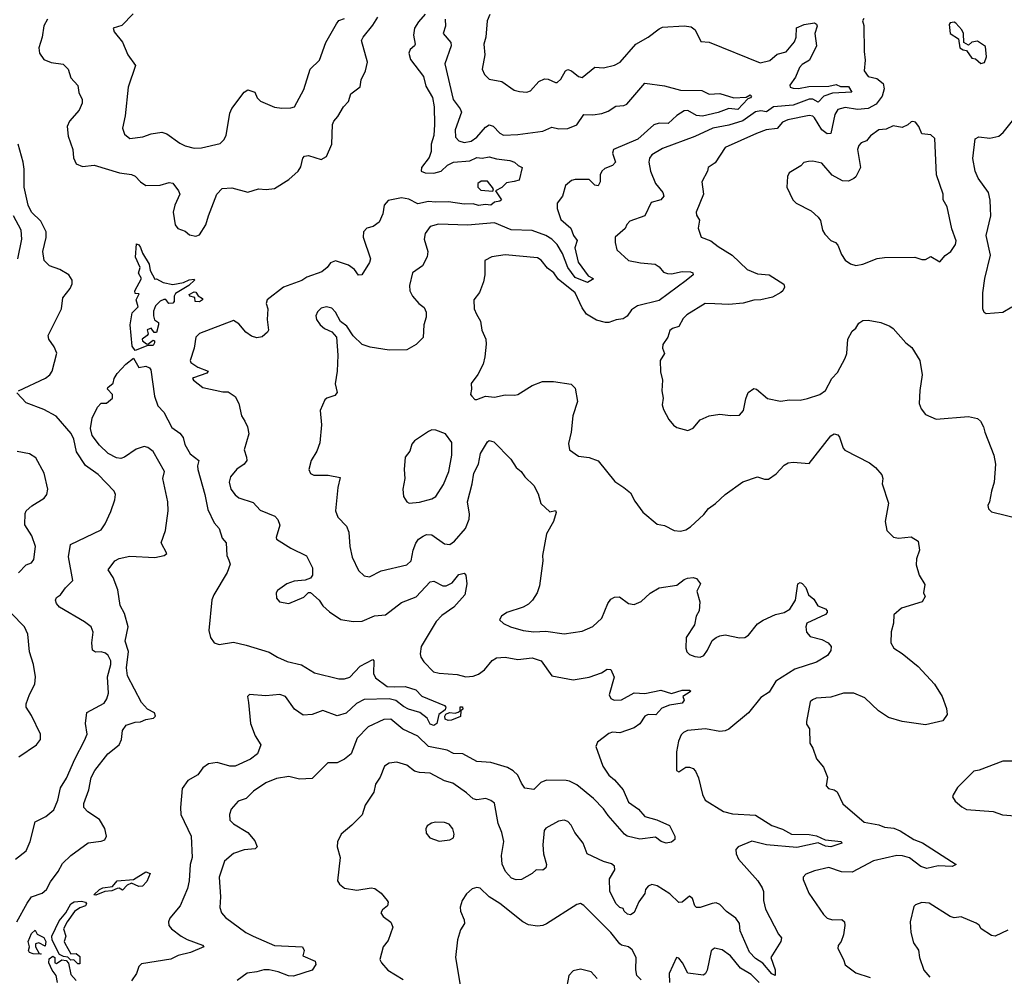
# Model space of a CAD drawing. Extents: x 2143765 to 2212931, y 878955 to 1017455.
# Tile 140 of 256: x 2200549 to 2206056, y 935680 to 941032. Entities that reach past the tile are written whole.
import ezdxf

# ---------------------------------------------------------------- set-up
doc = ezdxf.new("R2010")
doc.units = 0

msp = doc.modelspace()

# ---------------------------------------------------------------- linework, layer by layer
at = {"layer": '0CON20XD'}
for points in [[(2200704.3, 941035), (2200685, 940997.5), (2200675.6, 940935), (2200657.1, 940875), (2200660, 940845), (2200685, 940810), (2200725, 940792.9), (2200792.5, 940782.5), (2200820.6, 940755), (2200835, 940706.7), (2200874.3, 940664.3), (2200880.8, 940625), (2200899.2, 940585), (2200898.6, 940565), (2200881.9, 940525), (2200827.1, 940465), (2200814.7, 940435), (2200820.4, 940380.4), (2200846.5, 940306.5), (2200849.4, 940259.4), (2200865, 940225.8), (2200901.3, 940211.3), (2200965, 940217.8), (2201106.7, 940175), (2201175.3, 940165.3), (2201195, 940156.7), (2201225, 940124.2), (2201255, 940104.3), (2201335, 940105.5), (2201385, 940121.9), (2201405, 940117.5), (2201437.5, 940075), (2201444.3, 940055), (2201416.9, 939995), (2201407.1, 939955), (2201418.8, 939885), (2201434.2, 939864.2), (2201475, 939848), (2201499.1, 939829.1), (2201535, 939820.6), (2201555, 939828.6), (2201590.5, 939885), (2201604.6, 939935)], [(2201183.8, 941065), (2201120.5, 940999.5), (2201072.5, 940985), (2201076.7, 940965), (2201125, 940906.7), (2201154.3, 940835), (2201197.1, 940775), (2201155.6, 940655), (2201138.6, 940495), (2201124.2, 940425), (2201135, 940391.2), (2201165, 940368), (2201237.3, 940377.3), (2201285, 940393.3), (2201345, 940403.3), (2201372.6, 940392.6), (2201445, 940340.6), (2201475, 940325.5), (2201525, 940313.3), (2201565.4, 940314.6), (2201670.3, 940339.7), (2201690.3, 940359.7), (2201704.3, 940385), (2201725, 940510), (2201736.2, 940535), (2201805, 940626.7), (2201825, 940640), (2201865, 940626.7), (2201877.5, 940595), (2201895.5, 940575.5), (2201973.4, 940543.4), (2202015, 940537.1), (2202065, 940538), (2202085.6, 940544.4), (2202139.1, 940640.9), (2202174.5, 940755.5), (2202225.8, 940805), (2202261.9, 940905), (2202320.4, 941009.6), (2202335, 941028), (2202365, 941038.8)], [(2202817.2, 941062.8), (2202779.8, 941020.2), (2202758.2, 940985), (2202751.1, 940945), (2202760.6, 940895), (2202757.1, 940885), (2202732.7, 940865), (2202725.5, 940845), (2202735, 940810), (2202807.9, 940715), (2202820, 940660), (2202857.6, 940597.6), (2202866.7, 940545), (2202869.8, 940445), (2202865.6, 940384.4), (2202850.4, 940335), (2202851.1, 940295), (2202838.6, 940261.4), (2202795.5, 940205), (2202794, 940185), (2202816, 940176), (2202865, 940172.5), (2202905.7, 940184.3), (2202942.1, 940217.9), (2202975, 940235.6), (2203066.9, 940243.1), (2203105, 940261.4), (2203135, 940256.5), (2203175, 940265.4), (2203215, 940253.6), (2203291.2, 940245), (2203316.7, 940235), (2203336.4, 940216.4), (2203360, 940205), (2203343.3, 940135), (2203313.9, 940126.1), (2203270.9, 940119.1), (2203245, 940093.8), (2203210, 940075), (2203243.8, 940025), (2203234.1, 940015.9), (2203205, 940011.4), (2203185, 939993.5), (2203155, 939998.5), (2203115, 939993.1), (2203085, 940001.3), (2203035, 940000.5), (2202946.7, 940013.3), (2202875, 940010.4), (2202835, 940015.2), (2202775, 940002.5), (2202725, 940027.6), (2202685, 940035.6), (2202609.7, 940020.3), (2202588, 939995), (2202580.8, 939945), (2202560.5, 939899.5), (2202525.9, 939874.1), (2202490, 939865), (2202472.5, 939845), (2202470, 939815), (2202511.4, 939695), (2202506.4, 939673.6), (2202462.5, 939605), (2202445, 939602.5), (2202420.8, 939635), (2202388.9, 939658.9), (2202315, 939682.7), (2202288.3, 939671.7), (2202268.1, 939645), (2202238.8, 939621.2), (2202155, 939591.1), (2202126.9, 939573.1), (2202024.1, 939535.9), (2201934, 939465), (2201928, 939445), (2201937.1, 939415), (2201932.9, 939355), (2201940, 939295), (2201935.7, 939284.3), (2201905, 939258), (2201875, 939251.4), (2201845, 939260.6), (2201813.9, 939283.9), (2201775, 939330), (2201745, 939350), (2201555, 939277.1), (2201534.4, 939255), (2201525.6, 939195), (2201502.2, 939125), (2201505.5, 939115), (2201545, 939087.5), (2201603.8, 939065), (2201596.2, 939055), (2201521.3, 939028.7), (2201516.2, 939025), (2201522, 939015), (2201573.6, 938973.6), (2201685, 938950), (2201715, 938950), (2201754.1, 938924.1), (2201774.1, 938884.1), (2201789.2, 938815), (2201807.5, 938785), (2201823.4, 938753.4), (2201830, 938715), (2201804.4, 938625), (2201818.6, 938585), (2201819.2, 938565), (2201805, 938545.8), (2201762.8, 938517.2), (2201727.5, 938475), (2201721.4, 938445), (2201730.8, 938405), (2201753.7, 938373.7), (2201775, 938357.5), (2201855, 938330), (2201895, 938288), (2201976.2, 938255), (2201993.8, 938235), (2202003.9, 938203.9), (2201984, 938135), (2201986.2, 938125), (2202065.4, 938075.4), (2202153, 938033), (2202186.1, 937966.1), (2202186.2, 937925), (2202175, 937907.5), (2202145, 937896.7), (2202085, 937890.8), (2202043.3, 937875), (2201991.2, 937838.8), (2201983.8, 937825), (2201986.2, 937795), (2202002.5, 937775), (2202055, 937766), (2202137.9, 937802.1), (2202165, 937826.7), (2202175, 937827.5), (2202224.2, 937784.2), (2202245, 937753.3), (2202281.7, 937718.3), (2202345, 937675.7), (2202415, 937664.3), (2202465, 937667.1), (2202533.8, 937696.2), (2202595, 937702.5), (2202685, 937770.8), (2202766.2, 937803.8), (2202845, 937887.5), (2202865, 937890), (2202915, 937864.4), (2202934.4, 937864.4), (2202968.3, 937881.7), (2203005, 937927.5), (2203035.9, 937935.9), (2203044, 937924), (2203050, 937875), (2203038.1, 937815), (2202977.8, 937745), (2202910.8, 937699.2), (2202878.1, 937665), (2202794.4, 937525), (2202789.4, 937485), (2202793.1, 937465), (2202808.6, 937438.6), (2202863.7, 937383.7), (2202895, 937375.4), (2202995, 937369.1), (2203045, 937355.5), (2203085, 937358.5), (2203115, 937369.6), (2203148.2, 937395), (2203192.4, 937447.6), (2203215, 937461.8), (2203264.6, 937465.4), (2203335, 937451.6), (2203415, 937462.7), (2203465, 937444.4), (2203525, 937361.9), (2203645, 937338.6), (2203735, 937354.2), (2203802.7, 937377.3), (2203835, 937399.2), (2203855, 937396), (2203873.2, 937353.2), (2203845.6, 937255), (2203854.5, 937234.5), (2203874.5, 937224.5), (2203915, 937227.7), (2203985, 937265.3), (2204045, 937262.9), (2204135, 937280.9), (2204195, 937262), (2204255, 937280.8), (2204295, 937280), (2204302.5, 937275), (2204298.8, 937271.2), (2204257.5, 937245), (2204266, 937225), (2204255, 937207.5), (2204182.7, 937197.3), (2204140.4, 937179.6), (2204107.1, 937142.9), (2204065, 937144.5), (2204045.8, 937135), (2204017.3, 937092.7), (2203985, 937070.9), (2203905, 937041.9), (2203864.6, 937045.4), (2203845, 937039.2), (2203780.2, 936989.8), (2203771.9, 936965), (2203811.2, 936855), (2203844.4, 936805), (2203875, 936780), (2203924, 936724), (2203954.8, 936654.8), (2204010.8, 936615), (2204045, 936574), (2204113.3, 936555), (2204183.5, 936523.5), (2204212.7, 936465), (2204213.1, 936445), (2204195, 936430.9), (2204164.6, 936424.6), (2204136, 936435), (2204105, 936458.2), (2204017, 936447), (2203947.5, 936465), (2203931.8, 936475), (2203839.5, 936579.5), (2203815, 936617.3), (2203757.8, 936675), (2203665, 936750.8), (2203625, 936771.2), (2203605, 936776.2), (2203495, 936777.5), (2203463.8, 936765), (2203425, 936725.8), (2203375, 936733.3), (2203355, 936760), (2203334.4, 936805), (2203309.8, 936829.8), (2203278.3, 936848.3), (2203185, 936875.4), (2203105, 936881.4), (2203026.7, 936925), (2202975, 936926.1), (2202940.8, 936945), (2202836.3, 936966.3), (2202775, 937023.2), (2202692.2, 937062.2), (2202625, 937119.6), (2202585, 937116.2), (2202497.5, 937075), (2202437.1, 937012.9), (2202403.1, 936925), (2202366, 936895), (2202325, 936874.3), (2202272.5, 936875), (2202184.1, 936785.9), (2202115, 936782.5), (2202055, 936797.1), (2201985, 936786.7), (2201925, 936763.1), (2201857.5, 936715), (2201815, 936675.7), (2201770.7, 936659.3), (2201732.5, 936615), (2201722.5, 936585), (2201724.2, 936554.2), (2201745, 936534), (2201826, 936485), (2201865, 936438.8), (2201878, 936405), (2201866.9, 936393.1), (2201805, 936388.1), (2201745, 936367.8), (2201695, 936323.8), (2201665.7, 936235), (2201671.9, 936125), (2201668.6, 936065), (2201678, 936035), (2201699.7, 936009.7), (2201814, 935925), (2201854.7, 935904.7), (2201975, 935851.8), (2202131.2, 935845), (2202140.8, 935825), (2202132.5, 935795), (2202201.2, 935765), (2202206.1, 935746.1), (2202185.3, 935714.7), (2202079.7, 935680.3), (2202051.9, 935681.9), (2201995.2, 935705.2), (2201945, 935716.2), (2201914, 935716), (2201875, 935704.4), (2201821.7, 935698.3), (2201765, 935656.7)], [(2201604.6, 939935), (2201651.2, 940055), (2201681.8, 940088.2), (2201735, 940091.4), (2201825, 940066.2), (2201884.7, 940085.3), (2201927.9, 940082.1), (2201975, 940088.5), (2202055, 940138.5), (2202106, 940185), (2202120.9, 940209.1), (2202132.1, 940257.9), (2202141.7, 940268.3), (2202165, 940271.4), (2202235, 940249.4), (2202265, 940265.8), (2202294.6, 940335), (2202299.2, 940445), (2202305.7, 940464.3), (2202328.9, 940491.1), (2202360, 940545), (2202387.5, 940575), (2202402.1, 940617.9), (2202453.7, 940656.3), (2202458.6, 940695), (2202482.9, 940745), (2202494.5, 940795), (2202461.3, 940915), (2202469.6, 940935), (2202525, 941000.9), (2202552.9, 941047.1)], [(2202927.9, 941035), (2202930.5, 940995), (2202918.2, 940955), (2202960.8, 940905), (2202962.9, 940885), (2202926.1, 940785), (2202973.8, 940585), (2203013.3, 940533.3), (2203020.7, 940515), (2202985.4, 940415), (2202987.1, 940375), (2203005, 940354), (2203035, 940344.3), (2203075, 940352.5), (2203105, 940375.5), (2203155, 940431.1), (2203175, 940443.5), (2203196.4, 940436.4), (2203235, 940397.5), (2203255, 940386.4), (2203335, 940389.1), (2203475, 940409.1), (2203525, 940430), (2203565, 940421.2), (2203615, 940423.2), (2203665, 940444.5), (2203705, 940500.8), (2203755, 940499.5), (2203805, 940506.5), (2203840, 940520), (2203882.5, 940547.5), (2203927.7, 940552.3), (2203945, 940560), (2204045, 940676), (2204155, 940661.8), (2204245, 940638.1), (2204365, 940635.3), (2204405.5, 940615.5), (2204465, 940618.9), (2204544, 940594), (2204611.7, 940598.3), (2204635, 940612.5), (2204641.4, 940605), (2204635.8, 940595), (2204621.4, 940588.6), (2204565, 940529.4), (2204515, 940534.8), (2204455, 940512.1), (2204367.7, 940492.3), (2204335, 940495.2), (2204285, 940524.1), (2204265, 940521.8), (2204225, 940496.1), (2204175, 940450.4), (2204125, 940453), (2204095, 940444.3), (2204005.8, 940364.2), (2203869.4, 940305), (2203865.5, 940285), (2203881.5, 940235), (2203865, 940216.5), (2203820.9, 940199.1), (2203804.2, 940185), (2203795.6, 940165), (2203795.5, 940124.5), (2203785, 940102.5), (2203765, 940106.7), (2203735, 940137.5), (2203655, 940138.5), (2203635, 940133.1), (2203601.4, 940105), (2203585.5, 940044.5), (2203556, 940005), (2203554.4, 939975), (2203576.2, 939915), (2203631.2, 939865), (2203646.9, 939825), (2203667.5, 939797.5), (2203654.4, 939755), (2203672.8, 939675), (2203729.1, 939599.1), (2203755.7, 939585), (2203752, 939578), (2203725, 939560.8), (2203655, 939588.9), (2203613.9, 939645), (2203585, 939724.1), (2203555.6, 939775), (2203526.1, 939805), (2203492.4, 939825), (2203415, 939852.4), (2203297, 939857), (2203205, 939895.3), (2203053.4, 939883.4), (2202892, 939888), (2202845.6, 939874.4), (2202817.5, 939835), (2202811.4, 939805), (2202832.5, 939735), (2202828, 939705), (2202801.2, 939655), (2202746.2, 939615), (2202729.2, 939545), (2202732, 939515), (2202745.6, 939485.6), (2202780.8, 939445), (2202811.3, 939421.3), (2202822.9, 939395), (2202823, 939367), (2202810, 939325), (2202805, 939253.3), (2202766, 939215), (2202714.4, 939184.4), (2202615, 939182.7), (2202509.1, 939199.1), (2202464, 939214), (2202415, 939263.3), (2202378, 939318), (2202342.8, 939342.8), (2202315, 939396), (2202295, 939418.6), (2202265, 939425.8), (2202235, 939418.8), (2202215, 939396.7), (2202206, 939375), (2202210, 939355), (2202230, 939325), (2202253.3, 939305), (2202295.8, 939285.8), (2202320.8, 939255), (2202328.6, 939155), (2202325.6, 939065), (2202312.9, 938995), (2202323.9, 938946.1), (2202311.4, 938928.6), (2202266.7, 938915), (2202256.7, 938905), (2202230, 938845), (2202237.1, 938765), (2202227.5, 938665), (2202211.2, 938618.8), (2202178.8, 938565), (2202166.7, 938515), (2202175, 938492.5), (2202193.6, 938483.6), (2202275, 938484.3), (2202341.2, 938471.2), (2202327.8, 938415), (2202315.7, 938285), (2202329.1, 938249.1), (2202377.6, 938197.6), (2202389.5, 938165), (2202395.7, 938085), (2202408.1, 938025), (2202445, 937950), (2202475, 937920), (2202505, 937915.8), (2202571.1, 937948.9), (2202715, 937981.4), (2202739.5, 938005), (2202750, 938065), (2202765, 938104.2), (2202780, 938125), (2202805, 938143.1), (2202825, 938151.1), (2202855, 938149.4), (2202925, 938100), (2202955, 938095.6), (2202980.6, 938115), (2203041.8, 938185), (2203062.3, 938237.7), (2203064, 938265), (2203053.6, 938335), (2203080.3, 938435), (2203089.6, 938495), (2203115.4, 938545), (2203126.5, 938605), (2203165, 938670), (2203175, 938678), (2203200.5, 938670.5), (2203296.7, 938573.3), (2203325, 938526), (2203353.8, 938505), (2203374.3, 938474.3), (2203425.4, 938425.4), (2203449.8, 938379.8), (2203464.4, 938325), (2203515, 938278.8), (2203545, 938286.7), (2203548.8, 938275), (2203534.3, 938225), (2203496, 938155), (2203473.3, 938035), (2203475.8, 938005), (2203457.1, 937865), (2203442.9, 937825), (2203417.5, 937785), (2203395, 937762.5), (2203364.4, 937745.6), (2203274.3, 937715.7), (2203243.3, 937695), (2203233.3, 937675), (2203254.3, 937654.3), (2203293.3, 937635), (2203365, 937614.4), (2203425, 937607.5), (2203490.9, 937610.9), (2203595, 937595.6), (2203695, 937611.9), (2203755, 937636.2), (2203805, 937683.3), (2203839.4, 937765), (2203855, 937789.2), (2203875, 937801.4), (2203902.9, 937802.9), (2203955, 937765.8), (2203985, 937761.1), (2204025, 937777.9), (2204075, 937824.4), (2204125, 937853.1), (2204225, 937867.8), (2204265, 937899.2), (2204283.4, 937906.6), (2204315, 937910.5), (2204335, 937905.6), (2204356.2, 937875), (2204336.7, 937835), (2204353.8, 937775), (2204350, 937725), (2204333.3, 937695), (2204323, 937647), (2204276, 937575), (2204273.9, 937516.1), (2204280, 937495), (2204295, 937480), (2204325, 937468.6), (2204355, 937465.7), (2204375, 937475.8), (2204396.5, 937505), (2204422, 937558), (2204444.7, 937575.3), (2204465, 937585.4), (2204495, 937589.6), (2204575, 937573.1), (2204605, 937575.5), (2204625, 937588.5), (2204675, 937651.5), (2204706.7, 937673.3), (2204776.5, 937703.5), (2204825, 937715.4), (2204856.7, 937735), (2204888.6, 937785), (2204900.8, 937875), (2204915, 937882.5), (2204925, 937878), (2204946.2, 937855), (2204961.2, 937815), (2204990, 937790), (2205012.4, 937752.4), (2205055, 937735.7), (2205066, 937725), (2205065.7, 937715), (2205056, 937704), (2204952, 937655), (2204946.2, 937635), (2204950, 937605), (2204970.5, 937580.5), (2205035, 937564), (2205070, 937545), (2205086.7, 937525), (2205085, 937502.5), (2205067.5, 937475), (2205005, 937437.1), (2204885, 937398.2), (2204778.8, 937331.2), (2204741.2, 937268.8), (2204695, 937239.4), (2204625, 937154.3), (2204515, 937062.9), (2204495, 937053.1), (2204465, 937050), (2204385.6, 937064.4), (2204283.8, 937056.2), (2204262, 937045), (2204249.4, 937030.6), (2204234.5, 936995), (2204223.3, 936935), (2204221.7, 936831.7), (2204235, 936823.3), (2204275, 936849.2), (2204295, 936850), (2204315, 936842.5), (2204328.2, 936828.2), (2204345, 936791.2), (2204367.6, 936697.6), (2204382.5, 936665), (2204485, 936601.8), (2204535, 936589.6), (2204665, 936581.9), (2204755, 936524.4), (2204815, 936503.8), (2204865, 936475.4), (2204965, 936472.8), (2205005.3, 936465.3), (2205053.5, 936443.5), (2205144, 936435), (2205148, 936425), (2205085, 936403.8), (2205055, 936407.5), (2205015, 936426.2), (2204895, 936400)], [(2203179.1, 941060.9), (2203162.9, 941025), (2203155.8, 940935), (2203145.7, 940895), (2203150, 940835), (2203136.2, 940755), (2203148, 940725), (2203175, 940699.2), (2203245, 940685.7), (2203315, 940637.5), (2203345, 940629.4), (2203385, 940627.1), (2203406.4, 940633.6), (2203452.9, 940687.1), (2203485, 940701.5), (2203505, 940699.5), (2203545, 940680), (2203555, 940681.5), (2203575, 940699.2), (2203602.2, 940745), (2203615, 940753.3), (2203635, 940746.5), (2203675, 940714.4), (2203695, 940708), (2203765, 940765.8), (2203815, 940763.1), (2203875, 940776.7), (2203906.9, 940795), (2203995, 940895.6), (2204065, 940934.4), (2204125, 940981.8), (2204145, 940989.4), (2204265, 940997.8), (2204305, 940992.3), (2204326.7, 940975), (2204359.3, 940909.3), (2204405, 940905.8), (2204690.5, 940790.5), (2204745, 940804.4), (2204785, 940839.7), (2204835, 940852.1), (2204882.6, 940907.4), (2204892.6, 940935), (2204894.1, 940985.9), (2204935.8, 941005), (2204995, 941014.7), (2205006.4, 941006.4), (2205009.4, 940995), (2204995.9, 940954.1), (2205005.2, 940885), (2204965.5, 940805), (2204925, 940781.3), (2204910.8, 940765), (2204888.6, 940711.4), (2204855.6, 940665), (2204858.6, 940655), (2204875, 940648.2), (2204905, 940647.8), (2204962.3, 940657.7), (2205075, 940659.4), (2205115, 940670), (2205138.8, 940658.8), (2205185, 940658.3), (2205203.6, 940626.4), (2205095, 940621.4), (2205046.1, 940603.9), (2205015, 940569.8), (2204985, 940586.7), (2204965, 940587.8), (2204875, 940553.7), (2204765, 940543.7), (2204725, 940516.2), (2204695, 940521.2), (2204665, 940517.3), (2204594.3, 940465.7), (2204515, 940442.2), (2204425, 940425.9), (2204325, 940379.4), (2204145, 940312.3), (2204084.7, 940275.3), (2204072.4, 940257.6), (2204068.5, 940235), (2204076.2, 940185), (2204105.9, 940115.9), (2204145.4, 940065), (2204151.2, 940045), (2204134.2, 940025), (2204080.9, 940009.1), (2204045, 939934), (2203962, 939905), (2203945, 939886.7), (2203935, 939863.3), (2203880, 939815), (2203878.6, 939785), (2203889.2, 939745), (2203955, 939685.6), (2204020.9, 939670.9), (2204103.8, 939663.8), (2204125, 939650), (2204150.2, 939620.2), (2204172, 939612), (2204195, 939610.9), (2204255, 939623.2), (2204301.1, 939621.1), (2204314.2, 939615), (2204315.4, 939604.6), (2204277.2, 939572.8), (2204125, 939461.3), (2204005, 939431.1), (2203971.1, 939408.9), (2203946.5, 939373.5), (2203925, 939357.5), (2203885, 939352.1), (2203845, 939337.3), (2203825, 939337.7), (2203775, 939351.8), (2203719.5, 939385), (2203695, 939420), (2203655, 939504.7), (2203560, 939580), (2203535.6, 939615), (2203501.5, 939641.5), (2203465, 939686), (2203445, 939700), (2203264.3, 939715.7), (2203190, 939705), (2203150, 939685), (2203150, 939605), (2203143.8, 939565), (2203121.2, 939505), (2203089.2, 939465), (2203090.8, 939415), (2203103.8, 939383.8), (2203125.6, 939345), (2203134.4, 939295), (2203155.8, 939245), (2203157.3, 939217.3), (2203150.8, 939145), (2203140.8, 939105), (2203112.3, 939047.7), (2203073.6, 938996.4), (2203076.7, 938965), (2203070, 938935), (2203077.5, 938925), (2203095, 938907.5), (2203105, 938906.7), (2203155, 938926), (2203205, 938920.8), (2203265, 938933.1), (2203318.5, 938931.5), (2203335, 938935.8), (2203414.5, 938985.5), (2203472.7, 939007.3), (2203535, 939007.8), (2203633.6, 938993.6), (2203655, 938970), (2203668.6, 938895), (2203642.5, 938815), (2203634, 938725), (2203618.3, 938661.7), (2203623.8, 938625), (2203675, 938590), (2203735, 938582), (2203784.4, 938564.4), (2203877.8, 938447.8), (2203928, 938415), (2203965.7, 938385), (2203989.1, 938339.1), (2204035, 938276.7), (2204115, 938210), (2204155, 938202.5), (2204210, 938175), (2204245, 938171.2), (2204275, 938178.8), (2204300, 938195), (2204375.5, 938264.5), (2204402.1, 938297.9), (2204441.2, 938325), (2204495, 938376.2), (2204594.4, 938445.6), (2204675, 938474.2), (2204715, 938462), (2204737.7, 938462.3), (2204779.5, 938490.5), (2204825, 938540), (2204847.7, 938552.3), (2204875, 938555.8), (2204965, 938548.8), (2205085, 938703.3), (2205105, 938715.8), (2205125, 938708.8), (2205135, 938696.7), (2205153.8, 938635), (2205164.2, 938624.2), (2205302.4, 938552.4), (2205335, 938525.8), (2205371.2, 938485), (2205376.2, 938465), (2205373.3, 938435), (2205407.7, 938327.7), (2205390, 938225), (2205398.8, 938175), (2205436.1, 938136.1), (2205465, 938132), (2205535, 938138.6), (2205573.8, 938115), (2205580.9, 938065), (2205565.5, 938015), (2205562.8, 937982.8), (2205578.8, 937925), (2205611.7, 937871.7), (2205604.2, 937825), (2205614, 937805), (2205596.7, 937775), (2205480.5, 937739.5), (2205437.3, 937702.7), (2205435.8, 937655), (2205423, 937607), (2205420.8, 937545), (2205438.8, 937515), (2205485, 937485.7), (2205574.2, 937414.2), (2205665.4, 937315.4), (2205709.2, 937245), (2205731.7, 937178.3), (2205736.2, 937145), (2205711.2, 937108.8), (2205615, 937087.1), (2205485, 937105.4), (2205408.8, 937128.8), (2205351.5, 937165), (2205275, 937238.2), (2205215, 937263.6), (2205156.4, 937263.6), (2205085, 937241.4), (2205003.7, 937236.3), (2204982.3, 937227.7), (2204970.6, 937215), (2204948.8, 937105), (2204950, 937090), (2204966.7, 937065), (2204967.5, 936985), (2204985.9, 936955.9), (2205006.4, 936896.4), (2205045, 936850), (2205067.5, 936795), (2205060, 936745), (2205071.7, 936731.7), (2205103.9, 936723.9), (2205121.7, 936711.7), (2205153.3, 936645), (2205272.2, 936542.2), (2205355, 936527.9), (2205385, 936514.5), (2205438, 936508), (2205474.1, 936494.1), (2205550, 936445), (2205597.6, 936427.6), (2205787.5, 936305), (2205765, 936293.9), (2205685, 936298.6), (2205623, 936283), (2205589.5, 936295), (2205525, 936342.4), (2205486, 936354), (2205455, 936355.3), (2205324.7, 936325.3), (2205205, 936263.2), (2205145, 936263.8), (2205075, 936288.1), (2204995, 936270.6), (2204945, 936251.2), (2204930, 936235), (2204931.7, 936221.7), (2204962, 936145), (2205044, 936025), (2205065, 936006), (2205095, 935995.8), (2205147.7, 935997.7), (2205161.2, 935985), (2205164.2, 935965), (2205157.2, 935912.8), (2205142.9, 935875), (2205127, 935853), (2205124.2, 935835), (2205156.9, 935775), (2205165.5, 935745), (2205225, 935698.8), (2205305, 935672.5)], [(2205270.7, 941039.3), (2205262.2, 941025), (2205269.7, 940999.7), (2205272.2, 940855), (2205278.6, 940805), (2205272.9, 940745), (2205295, 940714.2), (2205343.5, 940703.5), (2205378.6, 940675), (2205384, 940645), (2205372.5, 940605), (2205340, 940560), (2205295, 940534.6), (2205235, 940529.4), (2205165, 940540), (2205125, 940530), (2205108.4, 940501.6), (2205085, 940394.5), (2205065, 940393.8), (2205035.5, 940415), (2204995, 940482.1), (2204985, 940491.5), (2204965, 940496.8), (2204845, 940472), (2204815, 940457.9), (2204785, 940423.1), (2204723.6, 940416.4), (2204670.8, 940395), (2204495, 940317.5), (2204439.2, 940230.8), (2204400, 940205), (2204396.7, 940185), (2204364, 940125), (2204373.1, 940055), (2204332.9, 939955), (2204335, 939937.5), (2204350.7, 939910.7), (2204344, 939865), (2204361.2, 939815), (2204415, 939794.2), (2204455, 939762.5), (2204534.4, 939714.4), (2204618, 939635), (2204675, 939611.1), (2204740, 939605), (2204822, 939552), (2204826, 939535), (2204817.5, 939515), (2204805.8, 939505), (2204759.8, 939480.2), (2204695, 939465.5), (2204655, 939463.5), (2204595, 939445.6), (2204515, 939438.1), (2204437, 939443), (2204382.5, 939445), (2204279.7, 939380.3), (2204259.7, 939360.3), (2204235, 939316.2), (2204200, 939305), (2204185, 939292.5), (2204173.3, 939255), (2204146.2, 939215), (2204144, 939195), (2204156, 939165), (2204132, 939125), (2204132.3, 939062.3), (2204143.8, 939015), (2204140, 938955), (2204147.5, 938915), (2204143, 938877), (2204150.5, 938850.5), (2204180, 938795), (2204205, 938763.8), (2204225, 938750), (2204286.1, 938733.9), (2204315, 938746.7), (2204355, 938794.2), (2204405, 938815.6), (2204465, 938825.6), (2204525, 938817.5), (2204575, 938818.8), (2204597.5, 938845), (2204609.7, 938910.3), (2204623, 938947), (2204655, 938968.8), (2204670, 938965), (2204732.1, 938912.1), (2204805, 938897.1), (2204855, 938906), (2204915, 938904.3), (2204955, 938912.5), (2205024.2, 938935.8), (2205055, 938957.5), (2205091.2, 939025), (2205122.1, 939057.9), (2205165, 939138), (2205174.5, 939165), (2205180, 939245), (2205205, 939288.8), (2205225, 939306.7), (2205242.5, 939335), (2205265, 939348.5), (2205295, 939351.1), (2205365, 939337.3), (2205415, 939318.1), (2205434, 939305), (2205504.5, 939224.5), (2205537.9, 939197.9), (2205582.5, 939125), (2205596.2, 939045), (2205583, 938957), (2205580, 938885), (2205591.2, 938855), (2205615, 938823.3), (2205675, 938796.2), (2205855, 938812.5), (2205905, 938801.2), (2205923.3, 938785), (2205940, 938755), (2205946, 938725), (2205998, 938595), (2206007.5, 938545), (2206000, 938445), (2205983.8, 938395), (2205973.8, 938335), (2205963.8, 938315), (2205966.7, 938295), (2205985, 938278.8), (2206145, 938238.9)], [(2205925, 940786.7), (2205945, 940793.3), (2205956, 940825), (2205951.2, 940881.2), (2205905, 940912), (2205874.1, 940905.9), (2205855, 940890), (2205830, 940905), (2205826.7, 940955), (2205817.5, 940975), (2205785, 941012.5), (2205775, 941017.5), (2205752.5, 941015), (2205746.7, 941005), (2205752.5, 940955), (2205800, 940925), (2205807.5, 940875), (2205825, 940862.5), (2205845, 940860), (2205875, 940817.5), (2205895, 940813.3), (2205925, 940786.7)], [(2206097, 939423), (2206047, 939393), (2205955, 939385.8), (2205943.7, 939393.7), (2205935.7, 939415), (2205935.9, 939504.1), (2205946, 939585), (2205978.9, 939715), (2205953.6, 939825), (2205980, 939935), (2205978.5, 939975), (2205977.6, 940022.4), (2205967.1, 940065), (2205909.4, 940145), (2205893.5, 940185), (2205879.4, 940255), (2205892.9, 940365), (2205913, 940377), (2205975, 940370), (2206025, 940380.6), (2206049.5, 940400.5), (2206123.1, 940495)], [(2205225, 939656.7), (2205265, 939663.8), (2205345, 939695.8), (2205385, 939702.5), (2205555, 939703.3), (2205595, 939690), (2205615, 939690), (2205645, 939706.7), (2205695, 939677.5), (2205725, 939713.3), (2205756.7, 939735), (2205783.3, 939775), (2205786, 939795), (2205762.1, 939862.1), (2205736.2, 939985), (2205714, 940025), (2205714.2, 940055), (2205677.1, 940165), (2205667.3, 940367.3), (2205645, 940387.5), (2205595, 940393.3), (2205577.5, 940435), (2205558.3, 940458.3), (2205545, 940463.3), (2205535, 940460), (2205516.6, 940443.4), (2205485, 940428.8), (2205435, 940438.6), (2205395, 940419.4), (2205355, 940415.4), (2205307.6, 940382.4), (2205285, 940353.8), (2205255, 940343.8), (2205241.8, 940328.2), (2205235.6, 940305), (2205252.5, 940205), (2205226.4, 940153.6), (2205215, 940144.3), (2205185, 940129.5), (2205151.2, 940131.2), (2205092.2, 940162.2), (2205035, 940229.2), (2204985, 940240.8), (2204960.5, 940239.5), (2204935, 940232.5), (2204917.5, 940215), (2204852.5, 940175), (2204843.3, 940155), (2204840, 940095), (2204873.9, 940023.9), (2204892.5, 940005), (2204975, 939962.5), (2205015, 939927.5), (2205027.7, 939907.7), (2205038.8, 939855), (2205051.2, 939831.2), (2205085, 939796.7), (2205112.5, 939785), (2205125, 939770), (2205145, 939717.5), (2205166.1, 939686.1), (2205195, 939666.7), (2205225, 939656.7)], [(2200542.5, 938955), (2200693.7, 939026.3), (2200717.5, 939045), (2200730.9, 939065), (2200757, 939167), (2200742.7, 939202.7), (2200712, 939245), (2200708, 939265), (2200782.9, 939415), (2200791.1, 939475), (2200831.7, 939528.3), (2200843.6, 939553.6), (2200842, 939575), (2200823.8, 939605), (2200773.3, 939635), (2200715.6, 939655.6), (2200686.2, 939685), (2200679.2, 939735), (2200696.7, 939813.3), (2200696.6, 939845), (2200667.8, 939905), (2200615.4, 939955), (2200595.9, 939995), (2200575.2, 940095.2), (2200574.8, 940195), (2200568.9, 940235), (2200540.6, 940335)], [(2203195, 940073.3), (2203200, 940085), (2203165, 940128.5), (2203130.9, 940129.1), (2203110.6, 940115), (2203111.5, 940095), (2203128.3, 940078.3), (2203195, 940073.3)], [(2200538.9, 939695), (2200561, 939805), (2200557.6, 939855), (2200514.1, 939935)], [(2201195, 939181.1), (2201178.2, 939205), (2201167.5, 939325), (2201178.3, 939391.7), (2201212.5, 939425), (2201200, 939465), (2201217.5, 939497.5), (2201195, 939500), (2201193.3, 939515), (2201230, 939585), (2201213.9, 939613.9), (2201222.5, 939645), (2201196.4, 939703.6), (2201201.7, 939778.3), (2201215, 939772.5), (2201225, 939757.5), (2201235.8, 939725.8), (2201273.3, 939665), (2201278.3, 939628.3), (2201305, 939580), (2201315, 939582.5), (2201352, 939562), (2201405, 939550.8), (2201465, 939561.2), (2201496.4, 939576.4), (2201525, 939580), (2201527.5, 939575), (2201495.8, 939544.2), (2201420.5, 939499.5), (2201412.5, 939485), (2201413.8, 939455), (2201405, 939446.2), (2201383.8, 939443.8), (2201366.4, 939466.4), (2201355, 939467.5), (2201335, 939457.5), (2201309.5, 939430.5), (2201298.1, 939401.9), (2201296.7, 939375), (2201302.9, 939352.9), (2201325, 939337.5), (2201325.7, 939325), (2201315, 939282.5), (2201302, 939282), (2201285, 939306.7), (2201263, 939297), (2201267.5, 939275), (2201262.5, 939265), (2201233.8, 939245), (2201236.7, 939235), (2201259.3, 939219.3), (2201265, 939217.5), (2201295, 939240), (2201302.5, 939235), (2201303.3, 939225), (2201295, 939210), (2201265, 939210), (2201195, 939181.1)], [(2201555, 939453.8), (2201530, 939455), (2201528.3, 939478.3), (2201500, 939485), (2201497.5, 939495), (2201525, 939510), (2201535, 939506.7), (2201546.7, 939486.7), (2201571.7, 939471.7), (2201572.5, 939465), (2201555, 939453.8)], [(2200532.6, 935985), (2200590.7, 936089.3), (2200615.5, 936125), (2200675, 936145.3), (2200700, 936165), (2200720.8, 936209.2), (2200765, 936266), (2200788.7, 936311.3), (2200835, 936356.7), (2200932.4, 936427.6), (2201005, 936436), (2201025.9, 936444.1), (2201034.2, 936465), (2201026.2, 936506.2), (2200995, 936557.1), (2200929.7, 936599.7), (2200908.9, 936625), (2200907.2, 936647.2), (2200936.3, 936723.7), (2200948.5, 936791.5), (2200968.6, 936831.4), (2201041.6, 936925), (2201105.4, 936975), (2201118.9, 937005), (2201124.3, 937055), (2201145, 937084.2), (2201195, 937101.8), (2201225, 937104.3), (2201255, 937117.1), (2201297.5, 937125), (2201308.8, 937135), (2201303.3, 937155), (2201263.9, 937173.9), (2201231.4, 937211.4), (2201151.6, 937361.6), (2201145.9, 937405), (2201157.6, 937497.6), (2201138.9, 937555), (2201155.5, 937635.5), (2201135, 937710.6), (2201110.7, 937755), (2201097.5, 937842.5), (2201071.7, 937911.7), (2201044.4, 937955), (2201081.5, 938005), (2201105, 938017.5), (2201165, 938030.8), (2201305, 938023.3), (2201357.5, 938035), (2201372.5, 938045), (2201340.6, 938105), (2201363.8, 938175), (2201380, 938285), (2201377.3, 938335), (2201348.9, 938465), (2201359.6, 938505), (2201295.9, 938615.9), (2201265, 938639.1), (2201245, 938643.6), (2201200.2, 938629.8), (2201135, 938584.1), (2201115, 938576.4), (2201091.1, 938581.1), (2201045, 938604.4), (2200995, 938650.8), (2200955, 938706), (2200944.7, 938745), (2200955, 938803.3), (2200985, 938864), (2201005, 938886), (2201035, 938887.5), (2201067.5, 938915), (2201067.5, 938935), (2201040, 938965), (2201042.5, 938975), (2201071.2, 938998.8), (2201078, 939025), (2201095, 939053.3), (2201142, 939105), (2201185, 939138), (2201215, 939086.7), (2201255, 939093.1), (2201275.7, 939085), (2201283.2, 939073.2), (2201302.5, 938925), (2201322.2, 938872.2), (2201355, 938836.7), (2201400.9, 938750.9), (2201445, 938718), (2201462.9, 938695), (2201473.5, 938655), (2201503.3, 938603.3), (2201550.5, 938565), (2201543.4, 938536.6), (2201545.3, 938515), (2201585, 938376), (2201601.7, 938291.7), (2201636.7, 938216.7), (2201664.7, 938184.7), (2201681.2, 938131.2), (2201704.2, 938105), (2201707.5, 938035), (2201718.9, 938008.9), (2201725.7, 937985), (2201710.4, 937939.6), (2201634.5, 937815), (2201624.6, 937785.4), (2201606.5, 937615), (2201616.4, 937576.4), (2201636.6, 937546.6), (2201665, 937536.7), (2201745, 937550), (2201815, 937533.5), (2201945, 937493.3), (2201990.8, 937465), (2202045, 937441.8), (2202125, 937422.5), (2202198.2, 937378.2), (2202335, 937344.7), (2202365, 937343.8), (2202396.4, 937353.6), (2202454, 937416), (2202525, 937452), (2202530, 937445), (2202527.1, 937375), (2202539.8, 937349.8), (2202605, 937300.9), (2202645, 937299.5), (2202705, 937300.6), (2202765, 937281.9), (2202798.1, 937248.1), (2202925.5, 937195), (2202931.8, 937185), (2202928.6, 937171.4), (2202892.5, 937145), (2202882.5, 937095), (2202865, 937082.5), (2202845, 937091.2), (2202827.5, 937125), (2202786.5, 937156.5), (2202724, 937175), (2202695, 937189.1), (2202653.2, 937223.2), (2202615, 937233.3), (2202475, 937229.5), (2202433.1, 937206.9), (2202375, 937152.5), (2202325, 937137.5), (2202245, 937166.9), (2202185.8, 937144.2), (2202135, 937141.2), (2202085.7, 937175), (2202035.2, 937245.2), (2202005, 937257.2), (2201925, 937249.2), (2201835, 937256.9), (2201823.2, 937245), (2201828.5, 937211.5), (2201839.3, 937095), (2201865.6, 937025.6), (2201898.2, 936975), (2201878.5, 936925), (2201839.5, 936895), (2201755, 936855.2), (2201725, 936856.2), (2201653.1, 936876.9), (2201605, 936868.6), (2201573.8, 936846.2), (2201545, 936808), (2201490, 936775), (2201458.8, 936731.2), (2201448.1, 936625), (2201450.6, 936585), (2201507.5, 936465), (2201513, 936345), (2201502.6, 936305), (2201497.6, 936215), (2201488.2, 936171.8), (2201446, 936074), (2201389.2, 936005), (2201380.8, 935985), (2201384.2, 935965), (2201398.6, 935945), (2201452.9, 935905), (2201485, 935886.1), (2201572.5, 935855), (2201578.8, 935845), (2201505, 935813.5), (2201435, 935796.4), (2201395, 935776.4), (2201230.7, 935749.3), (2201216, 935735), (2201202, 935695), (2201174, 935655)], [(2200525, 936336.2), (2200585, 936381.2), (2200607.3, 936435), (2200635.5, 936544.5), (2200695.5, 936574.5), (2200739.3, 936610.7), (2200761.9, 936665), (2200777.8, 936735), (2200811.5, 936788.5), (2200856.9, 936895), (2200910.9, 936999.1), (2200926.7, 937035), (2200916.4, 937095), (2200925, 937156.7), (2201021.7, 937208.3), (2201037.3, 937232.7), (2201046.2, 937265), (2201041.2, 937355), (2201059.6, 937425), (2201058.2, 937445), (2201044.5, 937474.5), (2201028.5, 937488.5), (2201005, 937494.5), (2200972.9, 937492.9), (2200956.9, 937505), (2200952.7, 937545), (2200960, 937605), (2200948.6, 937635), (2200912.4, 937662.4), (2200772, 937745), (2200754.2, 937765), (2200748.6, 937785), (2200755, 937800), (2200778, 937815), (2200805, 937854), (2200846.2, 937895), (2200822.7, 938027.3), (2200834.2, 938095), (2201005, 938178.8), (2201027.9, 938212.1), (2201059.5, 938280.5), (2201081.4, 938345), (2201084.2, 938375), (2201078, 938395), (2200988, 938488), (2200917, 938537), (2200866.7, 938615), (2200851.4, 938685), (2200837.4, 938717.4), (2200753.8, 938813.8), (2200685, 938850.6), (2200585, 938888.5), (2200532.9, 938945)], [(2202727.7, 938327.7), (2202785, 938333.1), (2202855, 938351.4), (2202876.2, 938365), (2202919.3, 938430.7), (2202948.9, 938505), (2202965.6, 938595), (2202966.2, 938666.2), (2202930, 938715), (2202876.4, 938736.4), (2202855, 938736.7), (2202835, 938727.5), (2202757.5, 938675), (2202742.3, 938657.7), (2202731.2, 938618.8), (2202706, 938585), (2202698.6, 938515), (2202702.5, 938465), (2202692.5, 938405), (2202696.2, 938365), (2202713.8, 938335), (2202727.7, 938327.7)], [(2200543.3, 937936.7), (2200585, 937982), (2200615, 937994), (2200627.6, 938012.4), (2200638.5, 938085), (2200616.5, 938145), (2200577.1, 938205), (2200580.6, 938269.4), (2200585.8, 938284.2), (2200617, 938313), (2200686.2, 938355), (2200701.2, 938375), (2200707.5, 938405), (2200686.9, 938495), (2200640.3, 938580.3), (2200605, 938604), (2200535, 938615.7)], [(2200545, 936907.5), (2200642.5, 936975), (2200666.2, 937005), (2200666.2, 937035), (2200615, 937140), (2200586.2, 937185), (2200586, 937205), (2200605, 937257.5), (2200633.3, 937315), (2200638, 937355), (2200626.1, 937423.9), (2200604.5, 937494.5), (2200595.5, 937595), (2200575.8, 937635), (2200500.9, 937710.9)], [(2202945, 937110.8), (2202928.8, 937118.8), (2202926, 937135), (2202932.7, 937147.3), (2202953.3, 937156.7), (2202985, 937153.1), (2203001.9, 937158.1), (2203012.5, 937165), (2203013.2, 937186.8), (2203025, 937186.9), (2203027.1, 937175), (2203016.7, 937165), (2203015, 937133.8), (2202965, 937112.9), (2202945, 937110.8)], [(2204895, 936400), (2204725, 936415.2), (2204643.3, 936436.7), (2204566.7, 936405), (2204555, 936390), (2204557.1, 936365), (2204570, 936335), (2204678.1, 936215), (2204701.9, 936175), (2204709.5, 936155), (2204710, 936105), (2204720.8, 936055), (2204792.2, 935915), (2204809.4, 935895), (2204805.6, 935875), (2204750.5, 935785), (2204775, 935716.7), (2204775, 935683.8), (2204755, 935694.7), (2204705, 935753.8), (2204665, 935779.7), (2204630.3, 935815), (2204579.2, 935935), (2204574.7, 935975), (2204555, 936005.9), (2204501.9, 936041.9), (2204465, 936081.8), (2204445, 936091.9), (2204422.5, 936087.5), (2204355, 936064.5), (2204334.4, 936064.4), (2204324.4, 936074.4), (2204311.1, 936115), (2204295, 936127.8), (2204255, 936095.6), (2204235, 936092.5), (2204185, 936141.2), (2204115, 936186.2), (2204085, 936193.8), (2204063.3, 936185), (2204050, 936165), (2204045.9, 936144.1), (2204012.4, 936097.6), (2203985, 936037.5), (2203965, 936023.1), (2203947.9, 936027.9), (2203930, 936045), (2203925, 936060), (2203905, 936064.3), (2203885.6, 936085), (2203850.4, 936155), (2203848, 936225), (2203878.1, 936275), (2203876.6, 936296.6), (2203859.8, 936309.8), (2203815, 936322.2), (2203722, 936365), (2203700.6, 936425), (2203654.6, 936484.6), (2203634.3, 936525), (2203615, 936545.6), (2203595, 936554.3), (2203562.1, 936547.9), (2203491.9, 936508.1), (2203482, 936495), (2203474.3, 936415), (2203478.6, 936365), (2203495.7, 936305), (2203492.3, 936287.7), (2203475, 936273.3), (2203437.5, 936275), (2203415.7, 936254.3), (2203355, 936221.1), (2203325, 936218.9), (2203299.4, 936229.4), (2203265.5, 936265.5), (2203246.9, 936306.9), (2203244.1, 936355), (2203256, 936435), (2203246.6, 936485), (2203225.4, 936535.4), (2203205, 936648), (2203184.4, 936664.4), (2203155.6, 936675.6), (2203105, 936666.8), (2203085, 936672.5), (2203047.3, 936707.3), (2202971.1, 936761.1), (2202925, 936773.8), (2202845, 936816.7), (2202785, 936820), (2202758, 936828), (2202715, 936861.9), (2202658.7, 936878.7), (2202615, 936872.5), (2202590, 936855), (2202565.5, 936794.5), (2202540, 936755), (2202529.5, 936710.5), (2202482, 936638), (2202465, 936583.8), (2202407.5, 936525), (2202348, 936475), (2202327.3, 936432.7), (2202324, 936405), (2202341.9, 936345), (2202327.5, 936215), (2202337.5, 936195), (2202365, 936172.5), (2202435, 936162), (2202515, 936174.2), (2202535, 936171.2), (2202570, 936145), (2202605, 936103.3), (2202609.2, 936095), (2202605.5, 936074.5), (2202578, 936052), (2202568.8, 936035), (2202581.2, 936015), (2202625, 935983.8), (2202635.8, 935955), (2202609.1, 935880.9), (2202581.2, 935845), (2202564, 935775), (2202572, 935755), (2202607.5, 935715), (2202693, 935663)], [(2206105.9, 936884.1), (2206047, 936883), (2205915, 936833.3), (2205885, 936827.5), (2205794.1, 936735.9), (2205770, 936695), (2205766.7, 936685), (2205780.5, 936660.5), (2205817.7, 936627.7), (2205845, 936613.8), (2205993, 936603), (2206045, 936583.8), (2206117, 936577)], [(2202895, 936436), (2202955, 936443.8), (2202976.1, 936453.9), (2202980, 936475), (2202972, 936505), (2202951.2, 936531.2), (2202925, 936540), (2202875, 936543.3), (2202852.3, 936537.7), (2202828.8, 936521.2), (2202821.2, 936505), (2202821.7, 936481.7), (2202842.5, 936455), (2202895, 936436)], [(2200975, 936133.3), (2200964, 936135), (2200995, 936165.4), (2201015, 936175.9), (2201067.5, 936182.5), (2201095, 936214.2), (2201185, 936222.1), (2201255, 936264.2), (2201278.8, 936255), (2201259.6, 936210.4), (2201235.5, 936184.5), (2201215, 936182.7), (2201175, 936200.4), (2201150.2, 936189.8), (2201125, 936161.9), (2201105, 936173.1), (2201095, 936172.2), (2201065, 936158.8), (2201025, 936153.8), (2200975, 936133.3)], [(2204025, 935659.4), (2204001.2, 935685), (2203994.5, 935715.5), (2203996.9, 935785), (2203975, 935828.6), (2203955, 935845.4), (2203915, 935854.5), (2203905, 935862.5), (2203855, 935924.5), (2203705, 936077.1), (2203685, 936087.1), (2203665, 936082.5), (2203496, 935974), (2203475, 935963.6), (2203445, 935960), (2203395, 935968.9), (2203362.5, 935985), (2203235, 936087.1), (2203174.5, 936124.5), (2203125, 936173.3), (2203105, 936176.7), (2203080.5, 936169.5), (2203048.3, 936141.7), (2203023.8, 936105), (2203012.3, 936067.7), (2203014.2, 936044.2), (2203035.7, 935995.7), (2203036, 935975), (2203015, 935940), (2202998.1, 935885), (2202987.1, 935785), (2203021.1, 935575)], [(2200885, 935750), (2200875, 935750), (2200851.7, 935771.7), (2200835, 935770), (2200818, 935788), (2200795, 935790.8), (2200772.7, 935802.7), (2200731.8, 935881.8), (2200728.6, 935905), (2200770.2, 935989.8), (2200806.4, 936035), (2200834.7, 936085.3), (2200853.8, 936096.2), (2200895, 936100.4), (2200917.1, 936095), (2200922.2, 936085), (2200917.5, 936075), (2200885, 936062.3), (2200855, 936041.8), (2200814.8, 935985.2), (2200794.5, 935945), (2200807.5, 935905), (2200798.2, 935875), (2200802.3, 935865), (2200835, 935806.7), (2200865, 935807.5), (2200885, 935790), (2200885, 935750)], [(2206075, 935938.6), (2206005, 935903.8), (2205985, 935908), (2205925.7, 935945.7), (2205915.6, 935965.6), (2205897.9, 935977.9), (2205815, 936013.3), (2205775, 936006.7), (2205752.5, 936015), (2205635, 936088.8), (2205595, 936093.3), (2205559.3, 936080.7), (2205549.3, 936070.7), (2205528.8, 935985), (2205532.5, 935925), (2205547.7, 935867.7), (2205575.9, 935825.9), (2205581.2, 935785), (2205606.7, 935715), (2205640, 935675)], [(2200665, 935803.3), (2200623.8, 935805), (2200605, 935813.6), (2200599.2, 935825), (2200603.3, 935845), (2200596.7, 935875), (2200615, 935920), (2200635, 935937.5), (2200647.5, 935915), (2200685, 935897.5), (2200696.2, 935875), (2200691.7, 935848.3), (2200656.4, 935866.4), (2200638.3, 935861.7), (2200637.5, 935845), (2200658.3, 935808.3), (2200670, 935805), (2200665, 935803.3)], [(2200761.2, 935645), (2200753.8, 935685), (2200730.8, 935715), (2200712.9, 935755), (2200715, 935777.5), (2200735, 935793.3), (2200745.8, 935785.8), (2200746.2, 935763.8), (2200746.7, 935755), (2200755, 935751.4), (2200785, 935772.7), (2200809.1, 935769.1), (2200822.7, 935752.7), (2200835, 935690), (2200865, 935657.5)], [(2204685.3, 935645), (2204639.5, 935689.5), (2204580.9, 935725), (2204523.9, 935793.9), (2204477.3, 935827.3), (2204435, 935836.9), (2204416.7, 935823.3), (2204394.4, 935715), (2204385, 935696.2), (2204372.7, 935687.3), (2204285, 935697.5), (2204255.7, 935755), (2204235, 935781.2), (2204223.3, 935785), (2204181.9, 935695), (2204184.2, 935645)], [(2203778.7, 935668.7), (2203745, 935706), (2203685, 935720), (2203645, 935710), (2203620, 935685), (2203603.8, 935595)]]:
    msp.add_lwpolyline(points, dxfattribs=at)

doc.saveas('drawing.dxf')
